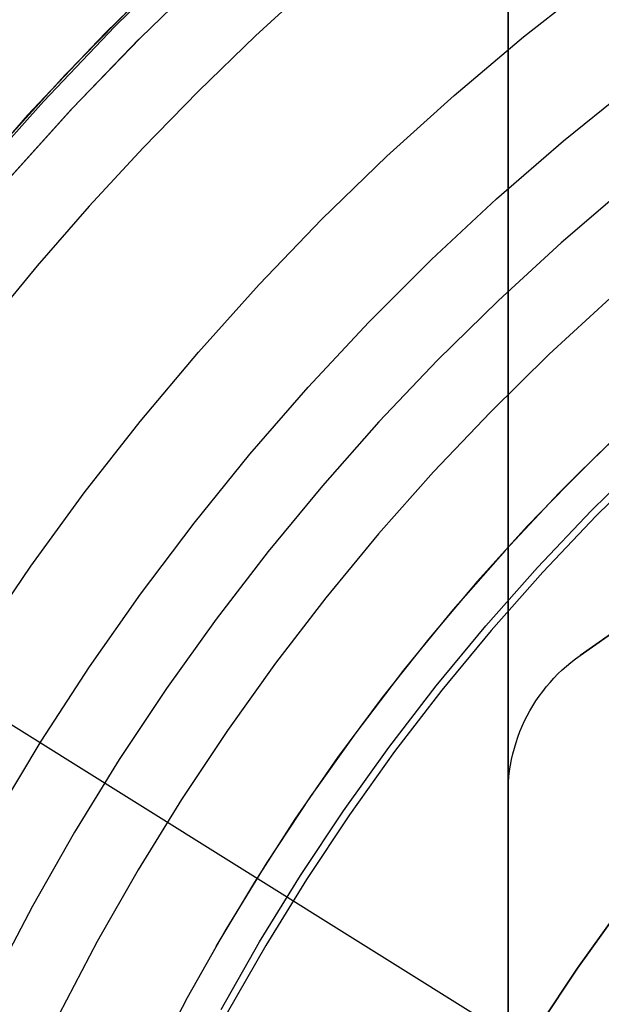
# Model space of a CAD drawing. Header units: millimetres. Extents: x 6038 to 7358, y -8545 to -7225.
# Tile 96 of 256: x 6660 to 6670, y -7865 to -7848. Entities that reach past the tile are written whole.
import ezdxf

# ---------------------------------------------------------------- set-up
doc = ezdxf.new("R2010")
doc.units = ezdxf.units.MM
doc.layers.add('color', color=7, linetype='Continuous')
doc.layers.add('luz', color=7, linetype='Continuous')

msp = doc.modelspace()

# ---------------------------------------------------------------- linework, layer by layer
at = {"color": 7, "true_color": 0xffffff}
for p, q in [((6668.316, -7919.572, 61.793), (6668.316, -7842.081, 79.683)), ((6668.316, -7842.081, 71.961), (6668.316, -7915.874, 54.924)), ((6668.316, -7919.572, 61.793), (6668.316, -7842.081, 79.683)), ((6668.316, -7842.081, 71.961), (6668.316, -7915.874, 54.924)), ((6668.316, -7842.081, 76.249), (6668.316, -7917.604, 58.813)), ((6662.646, -7846.752, 78.604), (6661.335, -7848.035, 78.308)), ((6662.646, -7846.752, 78.604), (6661.335, -7848.035, 78.308)), ((6661.166, -7848.152, 88.1), (6662.448, -7846.891, 88.1)), ((6661.166, -7848.152, 88.1), (6662.448, -7846.891, 88.1)), ((6663.059, -7847.004, 62.1), (6661.791, -7848.231, 62.1)), ((6663.059, -7847.004, 62.1), (6661.791, -7848.231, 62.1)), ((6662.312, -7847.021, 67.1), (6661.028, -7848.293, 67.1)), ((6662.312, -7847.021, 67.1), (6661.028, -7848.293, 67.1)), ((6664.871, -7847.247, 103.064), (6663.833, -7848.198, 103.064)), ((6664.871, -7847.247, 103.064), (6663.833, -7848.198, 103.064)), ((6668.591, -7848.216, 62.1), (6669.855, -7847.221, 62.1)), ((6668.591, -7848.216, 62.1), (6669.855, -7847.221, 62.1)), ((6660.458, -7848.891, 70.389), (6661.669, -7847.652, 70.675)), ((6660.458, -7848.891, 70.389), (6661.669, -7847.652, 70.675)), ((6661.335, -7848.035, 78.308), (6660.07, -7849.36, 78.002)), ((6661.335, -7848.035, 78.308), (6660.07, -7849.36, 78.002)), ((6659.928, -7849.456, 88.1), (6661.166, -7848.152, 88.1)), ((6659.928, -7849.456, 88.1), (6661.166, -7848.152, 88.1)), ((6661.791, -7848.231, 62.1), (6660.567, -7849.501, 62.1)), ((6661.791, -7848.231, 62.1), (6660.567, -7849.501, 62.1)), ((6663.833, -7848.198, 103.064), (6662.822, -7849.177, 103.064)), ((6663.833, -7848.198, 103.064), (6662.822, -7849.177, 103.064)), ((6667.361, -7849.254, 62.1), (6668.591, -7848.216, 62.1)), ((6667.361, -7849.254, 62.1), (6668.591, -7848.216, 62.1)), ((6669.596, -7859.188, 258.059), (6685.316, -7848.184, 258.059)), ((6669.596, -7859.188, 258.059), (6685.316, -7848.184, 258.059)), ((6669.596, -7859.188, 261.059), (6685.316, -7848.184, 261.059)), ((6685.316, -7848.184, 259.559), (6669.596, -7859.188, 259.559)), ((6669.596, -7859.188, 261.059), (6685.316, -7848.184, 261.059)), ((6661.028, -7848.293, 67.1), (6659.789, -7849.608, 67.1)), ((6661.028, -7848.293, 67.1), (6659.789, -7849.608, 67.1)), ((6661.766, -7848.257, 62.1), (6660.593, -7849.473, 62.1)), ((6659.289, -7850.167, 70.094), (6660.458, -7848.891, 70.389)), ((6659.289, -7850.167, 70.094), (6660.458, -7848.891, 70.389)), ((6669.301, -7850.058, 60.689), (6670.526, -7849.067, 60.689)), ((6669.301, -7850.058, 60.689), (6670.526, -7849.067, 60.689)), ((6662.822, -7849.177, 103.064), (6661.838, -7850.183, 103.064)), ((6662.822, -7849.177, 103.064), (6661.838, -7850.183, 103.064)), ((6666.168, -7850.333, 62.1), (6667.361, -7849.254, 62.1)), ((6666.168, -7850.333, 62.1), (6667.361, -7849.254, 62.1)), ((6658.735, -7850.802, 88.1), (6659.928, -7849.456, 88.1)), ((6658.735, -7850.802, 88.1), (6659.928, -7849.456, 88.1)), ((6660.07, -7849.36, 78.002), (6658.853, -7850.728, 77.687)), ((6660.07, -7849.36, 78.002), (6658.853, -7850.728, 77.687)), ((6659.789, -7849.608, 67.1), (6658.596, -7850.965, 67.1)), ((6659.789, -7849.608, 67.1), (6658.596, -7850.965, 67.1)), ((6660.567, -7849.501, 62.1), (6659.386, -7850.813, 62.1)), ((6660.567, -7849.501, 62.1), (6659.386, -7850.813, 62.1)), ((6660.593, -7849.473, 62.1), (6659.461, -7850.728, 62.1)), ((6668.112, -7851.091, 60.689), (6669.301, -7850.058, 60.689)), ((6668.112, -7851.091, 60.689), (6669.301, -7850.058, 60.689)), ((6661.838, -7850.183, 103.064), (6660.884, -7851.217, 103.064)), ((6661.838, -7850.183, 103.064), (6660.884, -7851.217, 103.064)), ((6665.013, -7851.453, 62.1), (6666.168, -7850.333, 62.1)), ((6665.013, -7851.453, 62.1), (6666.168, -7850.333, 62.1)), ((6670.409, -7850.885, 105.1), (6669.26, -7851.868, 105.1)), ((6670.409, -7850.885, 105.1), (6669.26, -7851.868, 105.1)), ((6666.959, -7852.165, 60.689), (6668.112, -7851.091, 60.689)), ((6666.959, -7852.165, 60.689), (6668.112, -7851.091, 60.689)), ((6660.884, -7851.217, 103.064), (6659.959, -7852.278, 103.064)), ((6660.884, -7851.217, 103.064), (6659.959, -7852.278, 103.064)), ((6663.897, -7852.611, 62.1), (6665.013, -7851.453, 62.1)), ((6663.897, -7852.611, 62.1), (6665.013, -7851.453, 62.1)), ((6669.26, -7851.868, 105.1), (6668.145, -7852.891, 105.1)), ((6669.26, -7851.868, 105.1), (6668.145, -7852.891, 105.1)), ((6665.845, -7853.279, 60.689), (6666.959, -7852.165, 60.689)), ((6665.845, -7853.279, 60.689), (6666.959, -7852.165, 60.689)), ((6659.959, -7852.278, 103.064), (6659.065, -7853.364, 103.064)), ((6659.959, -7852.278, 103.064), (6659.065, -7853.364, 103.064)), ((6662.821, -7853.807, 62.1), (6663.897, -7852.611, 62.1)), ((6662.821, -7853.807, 62.1), (6663.897, -7852.611, 62.1)), ((6668.145, -7852.891, 105.1), (6667.066, -7853.951, 105.1)), ((6668.145, -7852.891, 105.1), (6667.066, -7853.951, 105.1)), ((6670.13, -7852.85, 52.515), (6669.048, -7853.842, 52.515)), ((6670.13, -7852.85, 52.515), (6669.048, -7853.842, 52.515)), ((6664.77, -7854.431, 60.689), (6665.845, -7853.279, 60.689)), ((6664.77, -7854.431, 60.689), (6665.845, -7853.279, 60.689)), ((6661.786, -7855.039, 62.1), (6662.821, -7853.807, 62.1)), ((6661.786, -7855.039, 62.1), (6662.821, -7853.807, 62.1)), ((6667.066, -7853.951, 105.1), (6666.024, -7855.048, 105.1)), ((6667.066, -7853.951, 105.1), (6666.024, -7855.048, 105.1)), ((6669.048, -7853.842, 52.515), (6668.002, -7854.871, 52.515)), ((6669.048, -7853.842, 52.515), (6668.002, -7854.871, 52.515)), ((6663.736, -7855.619, 60.689), (6664.77, -7854.431, 60.689)), ((6663.736, -7855.619, 60.689), (6664.77, -7854.431, 60.689)), ((6668.002, -7854.871, 52.515), (6666.992, -7855.935, 52.515)), ((6668.002, -7854.871, 52.515), (6666.992, -7855.935, 52.515)), ((6660.794, -7856.306, 62.1), (6661.786, -7855.039, 62.1)), ((6660.794, -7856.306, 62.1), (6661.786, -7855.039, 62.1)), ((6670.543, -7855.013, 51.1), (6669.588, -7855.938, 51.1)), ((6666.024, -7855.048, 105.1), (6665.021, -7856.18, 105.1)), ((6666.024, -7855.048, 105.1), (6665.021, -7856.18, 105.1)), ((6670.211, -7855.328, 51.1), (6669.22, -7856.31, 51.1)), ((6670.211, -7855.328, 51.1), (6669.22, -7856.31, 51.1)), ((6662.743, -7856.843, 60.689), (6663.736, -7855.619, 60.689)), ((6662.743, -7856.843, 60.689), (6663.736, -7855.619, 60.689)), ((6669.789, -7856.627, 199.6), (6670.774, -7855.659, 199.6)), ((6669.789, -7856.627, 199.6), (6670.774, -7855.659, 199.6)), ((6670.86, -7855.751, 200.6), (6669.879, -7856.715, 200.6)), ((6670.86, -7855.751, 200.6), (6669.879, -7856.715, 200.6)), ((6666.992, -7855.935, 52.515), (6666.018, -7857.033, 52.515)), ((6666.992, -7855.935, 52.515), (6666.018, -7857.033, 52.515)), ((6669.588, -7855.938, 51.1), (6668.663, -7856.893, 51.1)), ((6665.021, -7856.18, 105.1), (6664.058, -7857.346, 105.1)), ((6665.021, -7856.18, 105.1), (6664.058, -7857.346, 105.1)), ((6659.846, -7857.606, 62.1), (6660.794, -7856.306, 62.1)), ((6659.846, -7857.606, 62.1), (6660.794, -7856.306, 62.1)), ((6669.22, -7856.31, 51.1), (6668.264, -7857.326, 51.1)), ((6669.22, -7856.31, 51.1), (6668.264, -7857.326, 51.1)), ((6668.838, -7857.629, 199.6), (6669.789, -7856.627, 199.6)), ((6668.838, -7857.629, 199.6), (6669.789, -7856.627, 199.6)), ((6669.879, -7856.715, 200.6), (6668.931, -7857.714, 200.6)), ((6669.879, -7856.715, 200.6), (6668.931, -7857.714, 200.6)), ((6661.795, -7858.1, 60.689), (6662.743, -7856.843, 60.689)), ((6661.795, -7858.1, 60.689), (6662.743, -7856.843, 60.689)), ((6668.663, -7856.893, 51.1), (6667.77, -7857.878, 51.1)), ((6666.018, -7857.033, 52.515), (6665.084, -7858.165, 52.515)), ((6666.018, -7857.033, 52.515), (6665.084, -7858.165, 52.515)), ((6664.058, -7857.346, 105.1), (6663.135, -7858.545, 105.1)), ((6664.058, -7857.346, 105.1), (6663.135, -7858.545, 105.1)), ((6668.264, -7857.326, 51.1), (6667.343, -7858.373, 51.1)), ((6668.264, -7857.326, 51.1), (6667.343, -7858.373, 51.1)), ((6658.943, -7858.937, 62.1), (6659.846, -7857.606, 62.1)), ((6658.943, -7858.937, 62.1), (6659.846, -7857.606, 62.1)), ((6667.923, -7858.662, 199.6), (6668.838, -7857.629, 199.6)), ((6667.923, -7858.662, 199.6), (6668.838, -7857.629, 199.6)), ((6668.931, -7857.714, 200.6), (6668.018, -7858.744, 200.6)), ((6668.931, -7857.714, 200.6), (6668.018, -7858.744, 200.6)), ((6667.77, -7857.878, 51.1), (6666.91, -7858.892, 51.1)), ((6660.89, -7859.39, 60.689), (6661.795, -7858.1, 60.689)), ((6660.89, -7859.39, 60.689), (6661.795, -7858.1, 60.689)), ((6665.084, -7858.165, 52.515), (6664.189, -7859.327, 52.515)), ((6665.084, -7858.165, 52.515), (6664.189, -7859.327, 52.515)), ((6667.343, -7858.373, 51.1), (6666.459, -7859.452, 51.1)), ((6667.343, -7858.373, 51.1), (6666.459, -7859.452, 51.1)), ((6663.135, -7858.545, 105.1), (6662.255, -7859.775, 105.1)), ((6663.135, -7858.545, 105.1), (6662.255, -7859.775, 105.1)), ((6667.043, -7859.727, 199.6), (6667.923, -7858.662, 199.6)), ((6667.043, -7859.727, 199.6), (6667.923, -7858.662, 199.6)), ((6668.018, -7858.744, 200.6), (6667.141, -7859.805, 200.6)), ((6668.018, -7858.744, 200.6), (6667.141, -7859.805, 200.6)), ((6666.91, -7858.892, 51.1), (6666.084, -7859.934, 51.1)), ((6669.513, -7859.249, 258.059), (6669.596, -7859.188, 258.059)), ((6669.513, -7859.249, 261.059), (6669.596, -7859.188, 261.059)), ((6669.513, -7859.249, 258.059), (6669.596, -7859.188, 258.059)), ((6669.513, -7859.249, 259.559), (6669.596, -7859.188, 259.559)), ((6669.513, -7859.249, 261.059), (6669.596, -7859.188, 261.059)), ((6669.596, -7859.188, 261.059), (6669.596, -7859.188, 258.059)), ((6669.596, -7859.188, 261.059), (6669.596, -7859.188, 258.059)), ((6669.596, -7859.188, 261.059), (6669.596, -7859.188, 258.059)), ((6660.031, -7860.711, 60.689), (6660.89, -7859.39, 60.689)), ((6660.031, -7860.711, 60.689), (6660.89, -7859.39, 60.689)), ((6664.189, -7859.327, 52.515), (6663.335, -7860.52, 52.515)), ((6664.189, -7859.327, 52.515), (6663.335, -7860.52, 52.515)), ((6669.276, -7859.446, 258.059), (6669.353, -7859.378, 258.059)), ((6669.276, -7859.446, 261.059), (6669.353, -7859.378, 261.059)), ((6669.276, -7859.446, 258.059), (6669.353, -7859.378, 258.059)), ((6669.276, -7859.446, 259.559), (6669.353, -7859.378, 259.559)), ((6669.276, -7859.446, 261.059), (6669.353, -7859.378, 261.059)), ((6669.353, -7859.378, 258.059), (6669.432, -7859.312, 258.059)), ((6669.353, -7859.378, 261.059), (6669.432, -7859.312, 261.059)), ((6669.353, -7859.378, 258.059), (6669.432, -7859.312, 258.059)), ((6669.353, -7859.378, 259.559), (6669.432, -7859.312, 259.559)), ((6669.353, -7859.378, 261.059), (6669.432, -7859.312, 261.059)), ((6669.432, -7859.312, 258.059), (6669.513, -7859.249, 258.059)), ((6669.432, -7859.312, 261.059), (6669.513, -7859.249, 261.059)), ((6669.432, -7859.312, 258.059), (6669.513, -7859.249, 258.059)), ((6669.432, -7859.312, 259.559), (6669.513, -7859.249, 259.559)), ((6669.432, -7859.312, 261.059), (6669.513, -7859.249, 261.059)), ((6666.459, -7859.452, 51.1), (6665.612, -7860.561, 51.1)), ((6666.459, -7859.452, 51.1), (6665.612, -7860.561, 51.1)), ((6669.13, -7859.591, 258.059), (6669.202, -7859.518, 258.059)), ((6669.13, -7859.591, 261.059), (6669.202, -7859.518, 261.059)), ((6669.13, -7859.591, 258.059), (6669.202, -7859.518, 258.059)), ((6669.13, -7859.591, 259.559), (6669.202, -7859.518, 259.559)), ((6669.13, -7859.591, 261.059), (6669.202, -7859.518, 261.059)), ((6669.202, -7859.518, 258.059), (6669.276, -7859.446, 258.059)), ((6669.202, -7859.518, 261.059), (6669.276, -7859.446, 261.059)), ((6669.202, -7859.518, 258.059), (6669.276, -7859.446, 258.059)), ((6669.202, -7859.518, 259.559), (6669.276, -7859.446, 259.559)), ((6669.202, -7859.518, 261.059), (6669.276, -7859.446, 261.059)), ((6666.201, -7860.821, 199.6), (6667.043, -7859.727, 199.6)), ((6666.201, -7860.821, 199.6), (6667.043, -7859.727, 199.6)), ((6668.931, -7859.827, 258.059), (6668.995, -7859.746, 258.059)), ((6668.931, -7859.827, 261.059), (6668.995, -7859.746, 261.059)), ((6668.931, -7859.827, 258.059), (6668.995, -7859.746, 258.059)), ((6668.931, -7859.827, 259.559), (6668.995, -7859.746, 259.559)), ((6668.931, -7859.827, 261.059), (6668.995, -7859.746, 261.059)), ((6668.995, -7859.746, 258.059), (6669.061, -7859.668, 258.059)), ((6668.995, -7859.746, 261.059), (6669.061, -7859.668, 261.059)), ((6668.995, -7859.746, 258.059), (6669.061, -7859.668, 258.059)), ((6668.995, -7859.746, 259.559), (6669.061, -7859.668, 259.559)), ((6668.995, -7859.746, 261.059), (6669.061, -7859.668, 261.059)), ((6669.061, -7859.668, 258.059), (6669.13, -7859.591, 258.059)), ((6669.061, -7859.668, 261.059), (6669.13, -7859.591, 261.059)), ((6669.061, -7859.668, 258.059), (6669.13, -7859.591, 258.059)), ((6669.061, -7859.668, 259.559), (6669.13, -7859.591, 259.559)), ((6669.061, -7859.668, 261.059), (6669.13, -7859.591, 261.059)), ((6662.255, -7859.775, 105.1), (6661.417, -7861.035, 105.1)), ((6662.255, -7859.775, 105.1), (6661.417, -7861.035, 105.1)), ((6666.084, -7859.934, 51.1), (6665.292, -7861.001, 51.1)), ((6667.141, -7859.805, 200.6), (6666.302, -7860.896, 200.6)), ((6667.141, -7859.805, 200.6), (6666.302, -7860.896, 200.6)), ((6668.812, -7859.995, 258.059), (6668.87, -7859.91, 258.059)), ((6668.812, -7859.995, 261.059), (6668.87, -7859.91, 261.059)), ((6668.812, -7859.995, 258.059), (6668.87, -7859.91, 258.059)), ((6668.812, -7859.995, 259.559), (6668.87, -7859.91, 259.559)), ((6668.812, -7859.995, 261.059), (6668.87, -7859.91, 261.059)), ((6668.87, -7859.91, 258.059), (6668.931, -7859.827, 258.059)), ((6668.87, -7859.91, 261.059), (6668.931, -7859.827, 261.059)), ((6668.87, -7859.91, 258.059), (6668.931, -7859.827, 258.059)), ((6668.87, -7859.91, 259.559), (6668.931, -7859.827, 259.559)), ((6668.87, -7859.91, 261.059), (6668.931, -7859.827, 261.059)), ((6668.704, -7860.17, 258.059), (6668.757, -7860.081, 258.059)), ((6668.704, -7860.17, 261.059), (6668.757, -7860.081, 261.059)), ((6668.704, -7860.17, 258.059), (6668.757, -7860.081, 258.059)), ((6668.704, -7860.17, 259.559), (6668.757, -7860.081, 259.559)), ((6668.704, -7860.17, 261.059), (6668.757, -7860.081, 261.059)), ((6668.757, -7860.081, 258.059), (6668.812, -7859.995, 258.059)), ((6668.757, -7860.081, 261.059), (6668.812, -7859.995, 261.059)), ((6668.757, -7860.081, 258.059), (6668.812, -7859.995, 258.059)), ((6668.757, -7860.081, 259.559), (6668.812, -7859.995, 259.559)), ((6668.757, -7860.081, 261.059), (6668.812, -7859.995, 261.059)), ((6668.609, -7860.352, 258.059), (6668.655, -7860.26, 258.059)), ((6668.609, -7860.352, 261.059), (6668.655, -7860.26, 261.059)), ((6668.609, -7860.352, 258.059), (6668.655, -7860.26, 258.059)), ((6668.609, -7860.352, 259.559), (6668.655, -7860.26, 259.559)), ((6668.609, -7860.352, 261.059), (6668.655, -7860.26, 261.059)), ((6668.655, -7860.26, 258.059), (6668.704, -7860.17, 258.059)), ((6668.655, -7860.26, 261.059), (6668.704, -7860.17, 261.059)), ((6668.655, -7860.26, 258.059), (6668.704, -7860.17, 258.059)), ((6668.655, -7860.26, 259.559), (6668.704, -7860.17, 259.559)), ((6668.655, -7860.26, 261.059), (6668.704, -7860.17, 261.059)), ((6668.527, -7860.541, 258.059), (6668.567, -7860.446, 258.059)), ((6668.527, -7860.541, 261.059), (6668.567, -7860.446, 261.059)), ((6668.527, -7860.541, 258.059), (6668.567, -7860.446, 258.059)), ((6668.527, -7860.541, 259.559), (6668.567, -7860.446, 259.559)), ((6668.527, -7860.541, 261.059), (6668.567, -7860.446, 261.059)), ((6668.567, -7860.446, 258.059), (6668.609, -7860.352, 258.059)), ((6668.567, -7860.446, 261.059), (6668.609, -7860.352, 261.059)), ((6668.567, -7860.446, 258.059), (6668.609, -7860.352, 258.059)), ((6668.567, -7860.446, 259.559), (6668.609, -7860.352, 259.559)), ((6668.567, -7860.446, 261.059), (6668.609, -7860.352, 261.059)), ((6663.335, -7860.52, 52.515), (6662.522, -7861.742, 52.515)), ((6663.335, -7860.52, 52.515), (6662.522, -7861.742, 52.515)), ((6665.612, -7860.561, 51.1), (6664.804, -7861.697, 51.1)), ((6665.612, -7860.561, 51.1), (6664.804, -7861.697, 51.1)), ((6668.491, -7860.637, 258.059), (6668.527, -7860.541, 258.059)), ((6668.491, -7860.637, 261.059), (6668.527, -7860.541, 261.059)), ((6668.491, -7860.637, 258.059), (6668.527, -7860.541, 258.059)), ((6668.491, -7860.637, 259.559), (6668.527, -7860.541, 259.559)), ((6668.491, -7860.637, 261.059), (6668.527, -7860.541, 261.059)), ((6659.219, -7862.061, 60.689), (6660.031, -7860.711, 60.689)), ((6659.219, -7862.061, 60.689), (6660.031, -7860.711, 60.689)), ((6668.429, -7860.833, 258.059), (6668.458, -7860.735, 258.059)), ((6668.429, -7860.833, 261.059), (6668.458, -7860.735, 261.059)), ((6668.429, -7860.833, 258.059), (6668.458, -7860.735, 258.059)), ((6668.429, -7860.833, 259.559), (6668.458, -7860.735, 259.559)), ((6668.429, -7860.833, 261.059), (6668.458, -7860.735, 261.059)), ((6668.458, -7860.735, 258.059), (6668.491, -7860.637, 258.059)), ((6668.458, -7860.735, 261.059), (6668.491, -7860.637, 261.059)), ((6668.458, -7860.735, 258.059), (6668.491, -7860.637, 258.059)), ((6668.458, -7860.735, 259.559), (6668.491, -7860.637, 259.559)), ((6668.458, -7860.735, 261.059), (6668.491, -7860.637, 261.059)), ((6665.397, -7861.944, 199.6), (6666.201, -7860.821, 199.6)), ((6665.397, -7861.944, 199.6), (6666.201, -7860.821, 199.6)), ((6666.302, -7860.896, 200.6), (6665.5, -7862.015, 200.6)), ((6666.302, -7860.896, 200.6), (6665.5, -7862.015, 200.6)), ((6668.38, -7861.033, 258.059), (6668.402, -7860.933, 258.059)), ((6668.38, -7861.033, 261.059), (6668.402, -7860.933, 261.059)), ((6668.38, -7861.033, 258.059), (6668.402, -7860.933, 258.059)), ((6668.38, -7861.033, 259.559), (6668.402, -7860.933, 259.559)), ((6668.38, -7861.033, 261.059), (6668.402, -7860.933, 261.059)), ((6668.402, -7860.933, 258.059), (6668.429, -7860.833, 258.059)), ((6668.402, -7860.933, 261.059), (6668.429, -7860.833, 261.059)), ((6668.402, -7860.933, 258.059), (6668.429, -7860.833, 258.059)), ((6668.402, -7860.933, 259.559), (6668.429, -7860.833, 259.559)), ((6668.402, -7860.933, 261.059), (6668.429, -7860.833, 261.059)), ((6661.417, -7861.035, 105.1), (6660.623, -7862.322, 105.1)), ((6661.417, -7861.035, 105.1), (6660.623, -7862.322, 105.1)), ((6665.292, -7861.001, 51.1), (6664.535, -7862.095, 51.1)), ((6668.345, -7861.236, 258.059), (6668.36, -7861.134, 258.059)), ((6668.345, -7861.236, 261.059), (6668.36, -7861.134, 261.059)), ((6668.345, -7861.236, 258.059), (6668.36, -7861.134, 258.059)), ((6668.345, -7861.236, 259.559), (6668.36, -7861.134, 259.559)), ((6668.345, -7861.236, 261.059), (6668.36, -7861.134, 261.059)), ((6668.36, -7861.134, 258.059), (6668.38, -7861.033, 258.059)), ((6668.36, -7861.134, 261.059), (6668.38, -7861.033, 261.059)), ((6668.36, -7861.134, 258.059), (6668.38, -7861.033, 258.059)), ((6668.36, -7861.134, 259.559), (6668.38, -7861.033, 259.559)), ((6668.36, -7861.134, 261.059), (6668.38, -7861.033, 261.059)), ((6668.332, -7861.338, 258.059), (6668.345, -7861.236, 258.059)), ((6668.332, -7861.338, 261.059), (6668.345, -7861.236, 261.059)), ((6668.332, -7861.338, 258.059), (6668.345, -7861.236, 258.059)), ((6668.332, -7861.338, 259.559), (6668.345, -7861.236, 259.559)), ((6668.332, -7861.338, 261.059), (6668.345, -7861.236, 261.059)), ((6668.318, -7861.543, 258.059), (6668.323, -7861.44, 258.059)), ((6668.318, -7861.543, 261.059), (6668.323, -7861.44, 261.059)), ((6668.318, -7861.543, 258.059), (6668.323, -7861.44, 258.059)), ((6668.318, -7861.543, 259.559), (6668.323, -7861.44, 259.559)), ((6668.318, -7861.543, 261.059), (6668.323, -7861.44, 261.059)), ((6668.323, -7861.44, 258.059), (6668.332, -7861.338, 258.059)), ((6668.323, -7861.44, 261.059), (6668.332, -7861.338, 261.059)), ((6668.323, -7861.44, 258.059), (6668.332, -7861.338, 258.059)), ((6668.323, -7861.44, 259.559), (6668.332, -7861.338, 259.559)), ((6668.323, -7861.44, 261.059), (6668.332, -7861.338, 261.059)), ((6668.316, -7861.646, 258.059), (6668.318, -7861.543, 258.059)), ((6668.316, -7861.646, 261.059), (6668.318, -7861.543, 261.059)), ((6668.316, -7861.646, 258.059), (6668.318, -7861.543, 258.059)), ((6668.316, -7861.646, 259.559), (6668.318, -7861.543, 259.559)), ((6668.316, -7861.646, 261.059), (6668.318, -7861.543, 261.059)), ((6668.316, -7907.687, 258.059), (6668.316, -7861.646, 258.059)), ((6668.316, -7907.687, 258.059), (6668.316, -7861.646, 258.059)), ((6668.316, -7907.687, 261.059), (6668.316, -7861.646, 261.059)), ((6668.316, -7861.646, 261.059), (6668.316, -7861.646, 258.059)), ((6668.316, -7907.687, 259.559), (6668.316, -7861.646, 259.559)), ((6668.316, -7861.646, 261.059), (6668.316, -7861.646, 258.059)), ((6668.316, -7907.687, 261.059), (6668.316, -7861.646, 261.059)), ((6662.522, -7861.742, 52.515), (6661.752, -7862.991, 52.515)), ((6662.522, -7861.742, 52.515), (6661.752, -7862.991, 52.515)), ((6664.804, -7861.697, 51.1), (6664.035, -7862.861, 51.1)), ((6664.804, -7861.697, 51.1), (6664.035, -7862.861, 51.1)), ((6664.632, -7863.094, 199.6), (6665.397, -7861.944, 199.6)), ((6664.632, -7863.094, 199.6), (6665.397, -7861.944, 199.6)), ((6665.5, -7862.015, 200.6), (6664.738, -7863.161, 200.6)), ((6665.5, -7862.015, 200.6), (6664.738, -7863.161, 200.6)), ((6664.535, -7862.095, 51.1), (6663.815, -7863.212, 51.1)), ((6660.623, -7862.322, 105.1), (6659.875, -7863.637, 105.1)), ((6660.623, -7862.322, 105.1), (6659.875, -7863.637, 105.1)), ((6664.035, -7862.861, 51.1), (6663.307, -7864.051, 51.1)), ((6664.035, -7862.861, 51.1), (6663.307, -7864.051, 51.1)), ((6661.752, -7862.991, 52.515), (6661.026, -7864.266, 52.515)), ((6661.752, -7862.991, 52.515), (6661.026, -7864.266, 52.515)), ((6663.815, -7863.212, 51.1), (6663.131, -7864.352, 51.1)), ((6663.908, -7864.269, 199.6), (6664.632, -7863.094, 199.6)), ((6663.908, -7864.269, 199.6), (6664.632, -7863.094, 199.6)), ((6664.738, -7863.161, 200.6), (6664.016, -7864.333, 200.6)), ((6664.738, -7863.161, 200.6), (6664.016, -7864.333, 200.6)), ((6659.875, -7863.637, 105.1), (6659.172, -7864.976, 105.1)), ((6659.875, -7863.637, 105.1), (6659.172, -7864.976, 105.1)), ((6663.307, -7864.051, 51.1), (6662.62, -7865.265, 51.1)), ((6663.307, -7864.051, 51.1), (6662.62, -7865.265, 51.1)), ((6661.026, -7864.266, 52.515), (6660.344, -7865.566, 52.515)), ((6661.026, -7864.266, 52.515), (6660.344, -7865.566, 52.515)), ((6663.224, -7865.469, 199.6), (6663.908, -7864.269, 199.6)), ((6663.224, -7865.469, 199.6), (6663.908, -7864.269, 199.6)), ((6664.016, -7864.333, 200.6), (6663.334, -7865.529, 200.6)), ((6664.016, -7864.333, 200.6), (6663.334, -7865.529, 200.6)), ((6662.62, -7865.265, 51.1), (6661.975, -7866.502, 51.1)), ((6662.62, -7865.265, 51.1), (6661.975, -7866.502, 51.1))]:
    msp.add_line(p, q, dxfattribs=at)
at = {"layer": 'color', "color": 254, "true_color": 0xcad1ee}
for p, q in [((6670.254, -7863.756, 30.3), (6669.55, -7864.738, 30.3)), ((6669.55, -7864.738, 38.6), (6670.254, -7863.756, 38.6)), ((6670.254, -7863.756, 34.45), (6669.55, -7864.738, 34.45)), ((6669.55, -7864.738, 38.6), (6670.254, -7863.756, 38.6)), ((6670.254, -7863.756, 30.3), (6669.55, -7864.738, 30.3)), ((6669.55, -7864.738, 30.3), (6668.879, -7865.743, 30.3)), ((6668.879, -7865.743, 38.6), (6669.55, -7864.738, 38.6)), ((6669.55, -7864.738, 34.45), (6668.879, -7865.743, 34.45)), ((6668.879, -7865.743, 38.6), (6669.55, -7864.738, 38.6)), ((6669.55, -7864.738, 30.3), (6668.879, -7865.743, 30.3))]:
    msp.add_line(p, q, dxfattribs=at)
at = {"layer": 'luz', "color": 254, "true_color": 0xcad1ee}
for p, q in [((6571.275, -7805.29, -34.05), (6825.358, -7964.043, -34.05)), ((6571.275, -7805.29, -32.55), (6825.358, -7964.043, -32.55))]:
    msp.add_line(p, q, dxfattribs=at)

doc.saveas('drawing.dxf')
